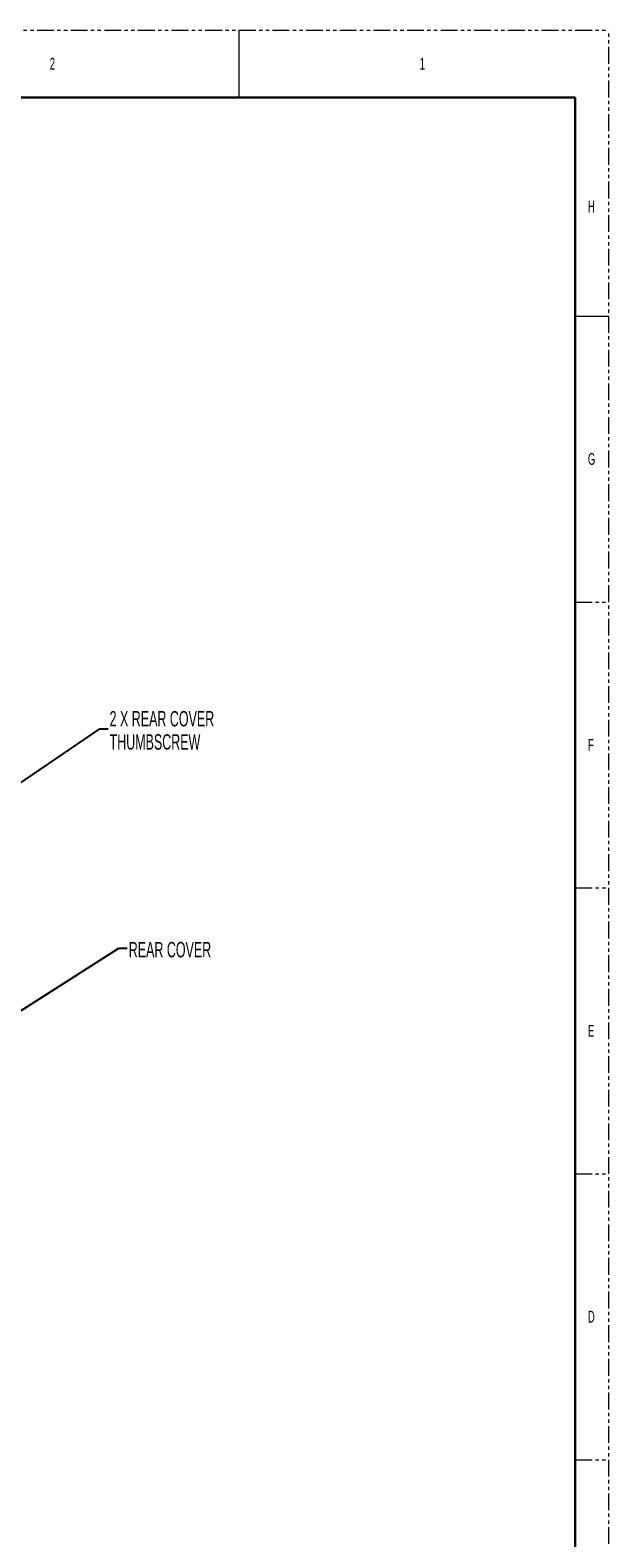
# Paper-space layout 'Sheet2' of a CAD drawing. Header units: millimetres. Extents: x 0 to 1118, y 0 to 864.
# Tile 85 of 85: x 899 to 1118, y 294 to 864. Entities that reach past the tile are written whole.
import ezdxf

# ---------------------------------------------------------------- set-up
doc = ezdxf.new("R2010")
doc.units = ezdxf.units.MM
doc.linetypes.add('PHANTOM', pattern=[12.7, 6.35, -1.27, 1.27, -1.27, 1.27, -1.27])
doc.styles.add('SLDTEXTSTYLE0', font='TXT', dxfattribs={"width": 0.605})
doc.styles.add('SLDTEXTSTYLE2', font='TXT', dxfattribs={"width": 0.6})
doc.dimstyles.new('SLDDIMSTYLE0', dxfattribs={"dimtxt": 0.18, "dimasz": 1.524, "dimexe": 0, "dimexo": 0.0625, "dimgap": 0, "dimtad": 0, "dimtih": 1, "dimtoh": 1, "dimdec": 0, "dimrnd": 1e-09, "dimzin": 0, "dimdsep": 46, "dimtxsty": 'Standard', "dimblk1": 'DOT', "dimblk2": 'DOT', "dimsah": 1, "dimcen": 0.09, "dimadec": 0, "dimazin": 0, "dimtfac": 1.524, "dimtdec": 0, "dimtofl": 0, "dimtmove": 0, "dimatfit": 3, "dimldrblk": 'DOT', "dimfxl": 1, "dimfrac": 2, "dimtolj": 1, "dimtzin": 0, "dimarcsym": 0})
doc.dimstyles.new('SLDDIMSTYLE7', dxfattribs={"dimtxt": 0.18, "dimasz": 4.572, "dimexe": 0, "dimexo": 0.0625, "dimgap": 0, "dimtad": 0, "dimtih": 1, "dimtoh": 1, "dimdec": 0, "dimrnd": 1e-09, "dimzin": 0, "dimdsep": 46, "dimtxsty": 'Standard', "dimsah": 1, "dimcen": 0.09, "dimadec": 0, "dimazin": 0, "dimtfac": 4.572, "dimtdec": 0, "dimtofl": 0, "dimtmove": 0, "dimatfit": 3, "dimfxl": 1, "dimfrac": 2, "dimtolj": 1, "dimtzin": 0, "dimarcsym": 0})

# ---------------------------------------------------------------- blocks, each defined once
blk = doc.blocks.new('_DOT')
at = {"color": 0, "linetype": 'ByBlock', "lineweight": -2}
blk.add_line((-0.5, 0), (-1, 0), dxfattribs=at)
at = {"color": 0, "linetype": 'ByBlock', "const_width": 0.5}
blk.add_lwpolyline([(-0.25, 0, 1), (0.25, 0, 1)], format="xyb", close=True, dxfattribs=at)
blk = doc.blocks.new('SW_NOTE_20')
at = {"color": 0, "linetype": 'Continuous', "lineweight": 0, "attachment_point": 1, "style": 'SLDTEXTSTYLE0'}
for s, insert, char_height in [('2 X REAR COVER', (0.55, 6.72), 5.8208), ('THUMBSCREW', (0.55, -2.04), 5.821)]:
    blk.add_mtext(s, dxfattribs=dict(at, insert=insert, char_height=char_height))

psp = doc.layouts.new('Sheet2')

# ---------------------------------------------------------------- linework, layer by layer
at = {"color": 7, "linetype": 'PHANTOM', "lineweight": 0}
for p, q in [((0, 863.6), (1117.6, 863.6)), ((1117.6, 0), (1117.6, 863.6)), ((1104.9, 647.7), (1117.6, 647.7)), ((1104.9, 539.75), (1117.6, 539.75)), ((1104.9, 431.8), (1117.6, 431.8)), ((1104.9, 323.85), (1117.6, 323.85))]:
    psp.add_line(p, q, dxfattribs=at)
at = {"color": 7, "linetype": 'Continuous', "lineweight": 0}
for p, q in [((977.9, 863.6), (977.9, 838.2)), ((1104.9, 755.65), (1117.6, 755.65))]:
    psp.add_line(p, q, dxfattribs=at)
at = {"color": 7, "linetype": 'Continuous', "lineweight": 30}
for p, q in [((12.7, 838.2), (1104.9, 838.2)), ((1104.9, 838.2), (1104.9, 25.4))]:
    psp.add_line(p, q, dxfattribs=at)

# ---------------------------------------------------------------- block references
at = {"color": 7, "linetype": 'Continuous', "lineweight": 0}
psp.add_blockref('SW_NOTE_20', (928.523, 599.833), dxfattribs=at)

# ---------------------------------------------------------------- texts
at = {"color": 7, "linetype": 'Continuous', "lineweight": 0, "attachment_point": 1}
for s, insert, char_height, style in [('2', (906.494, 853.173), 4.445, 'SLDTEXTSTYLE2'), ('1', (1046.194, 853.173), 4.445, 'SLDTEXTSTYLE2'), ('H', (1109.694, 799.198), 4.445, 'SLDTEXTSTYLE2'), ('G', (1109.694, 703.948), 4.445, 'SLDTEXTSTYLE2'), ('F', (1109.694, 595.998), 4.445, 'SLDTEXTSTYLE2'), ('REAR COVER', (936.317, 519.369), 5.8208, 'SLDTEXTSTYLE0'), ('E', (1109.694, 488.048), 4.445, 'SLDTEXTSTYLE2'), ('D', (1109.694, 380.098), 4.445, 'SLDTEXTSTYLE2')]:
    psp.add_mtext(s, dxfattribs=dict(at, insert=insert, char_height=char_height, style=style))

# ---------------------------------------------------------------- leaders
at = {"color": 7, "linetype": 'Continuous', "lineweight": 0}
for points, dimstyle in [([(857.512, 553.624), (925.348, 599.833), (928.523, 599.833)], 'SLDDIMSTYLE7'), ([(842.666, 459.725), (932.563, 516.977), (935.738, 516.977)], 'SLDDIMSTYLE0')]:
    psp.add_leader(points, dimstyle=dimstyle, dxfattribs=at)

doc.saveas('drawing.dxf')
